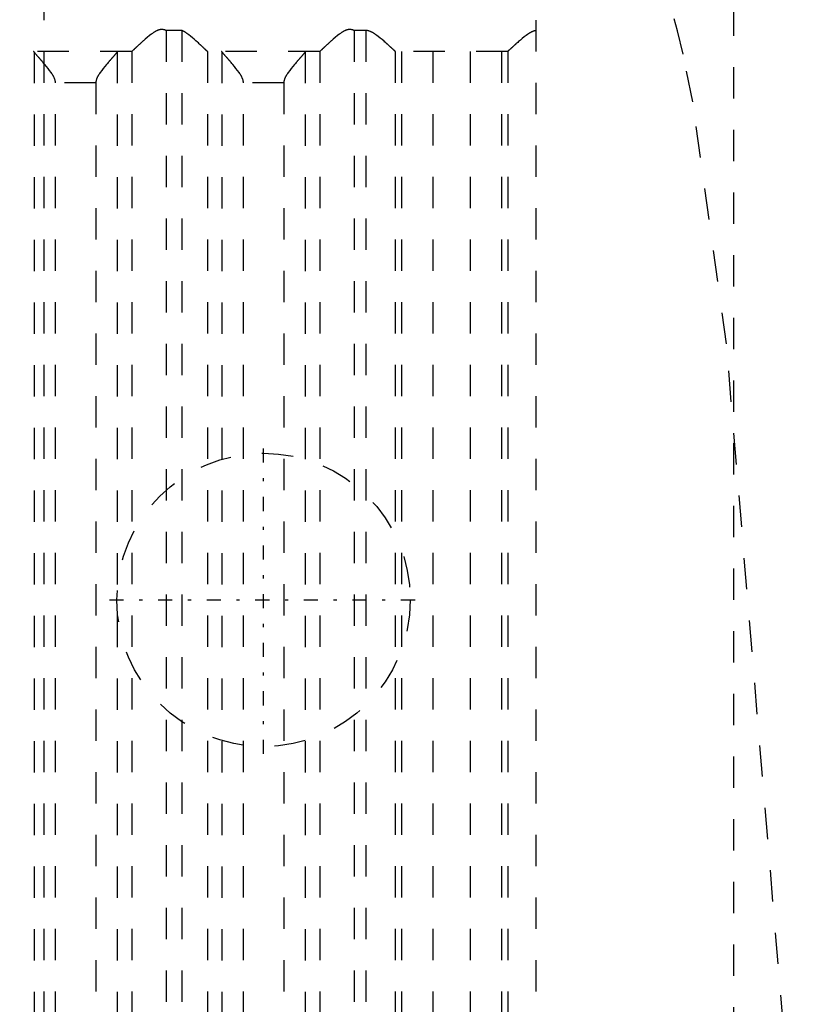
# Model space of a CAD drawing. Extents: x -100 to 100, y -99 to 429.
# Tile 9 of 14: x 7 to 32, y 52 to 84. Entities that reach past the tile are written whole.
import ezdxf

# ---------------------------------------------------------------- set-up
doc = ezdxf.new("R2010")
doc.units = 0
doc.linetypes.add('CENTER', pattern=[1.5, 0.45, -0.5, 0.05, -0.5])
doc.linetypes.add('DASHED', pattern=[2, 1, -1])
doc.layers.add('AM_3', color=7, linetype='DASHED')
doc.layers.add('AM_7', color=7, linetype='CENTER')

msp = doc.modelspace()

# ---------------------------------------------------------------- linework, layer by layer
at = {"layer": 'AM_3', "color": 6, "linetype": 'DASHED'}
for p, q in [((8, -32.5), (8, 380)), ((30, 106), (30, 42)), ((23.7, 36.5), (23.7, 83.517)), ((12.392, 83.174), (11.891, 83.174)), ((11.891, 83.174), (11.891, 36.5)), ((12.392, 83.174), (12.392, 36.5)), ((18.26, 83.174), (17.891, 83.174)), ((17.891, 83.174), (17.891, 36.5)), ((18.26, 83.174), (18.26, 36.5)), ((10.79, 82.5), (7.217, 82.5)), ((7.674, 82.49), (7.674, 36.51)), ((10.333, 82.49), (10.333, 36.51)), ((10.797, 82.503), (10.797, 36.5)), ((13.21, 82.503), (13.21, 36.5)), ((16.79, 82.5), (13.217, 82.5)), ((13.674, 82.49), (13.674, 36.51)), ((16.333, 82.49), (16.333, 36.51)), ((16.797, 82.503), (16.797, 36.5)), ((19.206, 82.503), (19.206, 36.5)), ((22.787, 82.5), (19.213, 82.5)), ((19.404, 82.5), (19.404, 36.5)), ((20.4, 82.5), (20.4, 36.5)), ((21.6, 82.5), (21.6, 36.5)), ((22.596, 82.5), (22.596, 36.5)), ((22.794, 82.503), (22.794, 36.5)), ((9.649, 81.5), (8.358, 81.5)), ((8.358, 37.5), (8.358, 81.5)), ((9.649, 81.5), (9.649, 37.5)), ((15.649, 81.5), (14.358, 81.5)), ((14.358, 37.5), (14.358, 81.5)), ((15.649, 81.5), (15.649, 37.5))]:
    msp.add_line(p, q, dxfattribs=at)
for points in [[(32.483, 36.5, 0), (31.591, 51.389, 0), (29.774, 73.176, 0), (28.7, 80.892, 0), (28.391, 82.414, 0), (28.211, 83.162, 0), (28.16, 83.357, 0), (28.108, 83.543, 0)], [(11.891, 83.174, 0), (11.884, 83.176, 0), (11.871, 83.182, 0), (11.857, 83.187, 0), (11.85, 83.189, 0), (11.843, 83.191, 0), (11.828, 83.195, 0), (11.814, 83.198, 0), (11.799, 83.201, 0), (11.783, 83.203, 0), (11.768, 83.204, 0), (11.76, 83.204, 0), (11.751, 83.204, 0), (11.735, 83.204, 0), (11.72, 83.202, 0), (11.705, 83.2, 0), (11.69, 83.198, 0), (11.675, 83.194, 0), (11.668, 83.192, 0), (11.661, 83.19, 0), (11.647, 83.186, 0), (11.633, 83.181, 0), (11.626, 83.178, 0), (11.619, 83.175, 0), (11.606, 83.17, 0), (11.592, 83.163, 0), (11.586, 83.16, 0), (11.579, 83.157, 0), (11.566, 83.15, 0), (11.553, 83.143, 0), (11.54, 83.136, 0), (11.527, 83.128, 0), (11.514, 83.12, 0), (11.508, 83.116, 0), (11.502, 83.112, 0), (11.489, 83.104, 0), (11.476, 83.096, 0), (11.464, 83.087, 0), (11.452, 83.078, 0), (11.439, 83.069, 0), (11.433, 83.065, 0), (11.427, 83.06, 0), (11.414, 83.051, 0), (11.402, 83.042, 0), (11.36, 83.009, 0), (11.288, 82.95, 0), (11.219, 82.891, 0), (11.186, 82.862, 0), (11.18, 82.857, 0), (11.17, 82.847, 0), (11.159, 82.838, 0), (11.154, 82.833, 0), (11.148, 82.828, 0), (11.138, 82.819, 0), (11.127, 82.81, 0), (11.117, 82.8, 0), (11.107, 82.791, 0), (11.097, 82.782, 0), (11.092, 82.777, 0), (11.087, 82.773, 0), (11.077, 82.764, 0), (11.068, 82.755, 0), (11.058, 82.747, 0), (11.048, 82.738, 0), (11.039, 82.729, 0), (11.034, 82.725, 0), (11.03, 82.72, 0), (11.02, 82.712, 0), (11.011, 82.703, 0), (11.002, 82.695, 0), (10.993, 82.687, 0), (10.984, 82.678, 0), (10.98, 82.674, 0), (10.975, 82.67, 0), (10.966, 82.662, 0), (10.958, 82.654, 0), (10.95, 82.646, 0), (10.941, 82.639, 0), (10.933, 82.631, 0), (10.929, 82.627, 0), (10.925, 82.624, 0), (10.918, 82.616, 0), (10.91, 82.609, 0), (10.903, 82.603, 0), (10.896, 82.596, 0), (10.889, 82.589, 0), (10.885, 82.586, 0), (10.882, 82.583, 0), (10.875, 82.577, 0), (10.869, 82.571, 0), (10.866, 82.568, 0), (10.863, 82.565, 0), (10.857, 82.56, 0), (10.851, 82.554, 0), (10.849, 82.552, 0), (10.846, 82.549, 0), (10.841, 82.544, 0), (10.836, 82.54, 0), (10.831, 82.535, 0), (10.827, 82.531, 0), (10.823, 82.527, 0), (10.821, 82.526, 0), (10.819, 82.524, 0), (10.815, 82.52, 0), (10.812, 82.517, 0), (10.809, 82.514, 0), (10.806, 82.512, 0), (10.803, 82.509, 0), (10.802, 82.508, 0), (10.801, 82.507, 0), (10.799, 82.505, 0), (10.797, 82.504, 0), (10.797, 82.503, 0)], [(13.21, 82.503, 0), (13.21, 82.504, 0), (13.208, 82.505, 0), (13.207, 82.506, 0), (13.206, 82.507, 0), (13.205, 82.508, 0), (13.203, 82.51, 0), (13.201, 82.512, 0), (13.199, 82.514, 0), (13.196, 82.516, 0), (13.193, 82.519, 0), (13.192, 82.52, 0), (13.191, 82.522, 0), (13.187, 82.524, 0), (13.184, 82.527, 0), (13.181, 82.531, 0), (13.177, 82.534, 0), (13.173, 82.537, 0), (13.172, 82.539, 0), (13.17, 82.541, 0), (13.165, 82.545, 0), (13.161, 82.549, 0), (13.159, 82.551, 0), (13.157, 82.553, 0), (13.152, 82.558, 0), (13.147, 82.562, 0), (13.145, 82.564, 0), (13.142, 82.567, 0), (13.137, 82.571, 0), (13.132, 82.576, 0), (13.127, 82.581, 0), (13.121, 82.586, 0), (13.116, 82.592, 0), (13.113, 82.594, 0), (13.11, 82.597, 0), (13.104, 82.603, 0), (13.098, 82.608, 0), (13.092, 82.614, 0), (13.085, 82.62, 0), (13.079, 82.626, 0), (13.076, 82.629, 0), (13.072, 82.632, 0), (13.066, 82.639, 0), (13.059, 82.645, 0), (13.052, 82.651, 0), (13.045, 82.658, 0), (13.038, 82.664, 0), (13.034, 82.668, 0), (13.031, 82.671, 0), (13.024, 82.678, 0), (13.016, 82.685, 0), (13.009, 82.691, 0), (13.001, 82.698, 0), (12.994, 82.705, 0), (12.99, 82.709, 0), (12.986, 82.712, 0), (12.978, 82.72, 0), (12.971, 82.727, 0), (12.943, 82.752, 0), (12.919, 82.774, 0), (12.894, 82.796, 0), (12.842, 82.843, 0), (12.788, 82.891, 0), (12.731, 82.94, 0), (12.673, 82.988, 0), (12.613, 83.036, 0), (12.582, 83.059, 0), (12.552, 83.081, 0), (12.516, 83.106, 0), (12.505, 83.112, 0), (12.495, 83.119, 0), (12.489, 83.122, 0), (12.484, 83.126, 0), (12.474, 83.132, 0), (12.463, 83.138, 0), (12.452, 83.144, 0), (12.442, 83.15, 0), (12.431, 83.156, 0), (12.425, 83.158, 0), (12.42, 83.161, 0), (12.409, 83.166, 0), (12.398, 83.171, 0), (12.392, 83.174, 0)], [(17.891, 83.174, 0), (17.884, 83.176, 0), (17.871, 83.182, 0), (17.857, 83.187, 0), (17.85, 83.189, 0), (17.843, 83.191, 0), (17.828, 83.195, 0), (17.814, 83.198, 0), (17.799, 83.201, 0), (17.783, 83.203, 0), (17.768, 83.204, 0), (17.76, 83.204, 0), (17.751, 83.204, 0), (17.735, 83.204, 0), (17.72, 83.202, 0), (17.705, 83.2, 0), (17.69, 83.198, 0), (17.675, 83.194, 0), (17.668, 83.192, 0), (17.661, 83.19, 0), (17.647, 83.186, 0), (17.633, 83.181, 0), (17.626, 83.178, 0), (17.619, 83.175, 0), (17.606, 83.17, 0), (17.592, 83.163, 0), (17.586, 83.16, 0), (17.579, 83.157, 0), (17.566, 83.15, 0), (17.553, 83.143, 0), (17.54, 83.136, 0), (17.527, 83.128, 0), (17.514, 83.12, 0), (17.508, 83.116, 0), (17.502, 83.112, 0), (17.489, 83.104, 0), (17.476, 83.096, 0), (17.464, 83.087, 0), (17.452, 83.078, 0), (17.439, 83.069, 0), (17.433, 83.065, 0), (17.427, 83.06, 0), (17.414, 83.051, 0), (17.402, 83.042, 0), (17.36, 83.009, 0), (17.288, 82.95, 0), (17.219, 82.891, 0), (17.186, 82.862, 0), (17.18, 82.857, 0), (17.17, 82.847, 0), (17.159, 82.838, 0), (17.154, 82.833, 0), (17.148, 82.828, 0), (17.138, 82.819, 0), (17.127, 82.81, 0), (17.117, 82.8, 0), (17.107, 82.791, 0), (17.097, 82.782, 0), (17.092, 82.777, 0), (17.087, 82.773, 0), (17.077, 82.764, 0), (17.068, 82.755, 0), (17.058, 82.747, 0), (17.048, 82.738, 0), (17.039, 82.729, 0), (17.034, 82.725, 0), (17.03, 82.72, 0), (17.02, 82.712, 0), (17.011, 82.703, 0), (17.002, 82.695, 0), (16.993, 82.687, 0), (16.984, 82.678, 0), (16.98, 82.674, 0), (16.975, 82.67, 0), (16.966, 82.662, 0), (16.958, 82.654, 0), (16.95, 82.646, 0), (16.941, 82.639, 0), (16.933, 82.631, 0), (16.929, 82.627, 0), (16.925, 82.624, 0), (16.918, 82.616, 0), (16.91, 82.609, 0), (16.903, 82.603, 0), (16.896, 82.596, 0), (16.889, 82.589, 0), (16.885, 82.586, 0), (16.882, 82.583, 0), (16.875, 82.577, 0), (16.869, 82.571, 0), (16.866, 82.568, 0), (16.863, 82.565, 0), (16.857, 82.56, 0), (16.851, 82.554, 0), (16.849, 82.552, 0), (16.846, 82.549, 0), (16.841, 82.544, 0), (16.836, 82.54, 0), (16.831, 82.535, 0), (16.827, 82.531, 0), (16.823, 82.527, 0), (16.821, 82.526, 0), (16.819, 82.524, 0), (16.815, 82.52, 0), (16.812, 82.517, 0), (16.809, 82.514, 0), (16.806, 82.512, 0), (16.803, 82.509, 0), (16.802, 82.508, 0), (16.801, 82.507, 0), (16.799, 82.505, 0), (16.797, 82.504, 0), (16.797, 82.503, 0)], [(19.206, 82.503, 0), (19.206, 82.504, 0), (19.204, 82.505, 0), (19.202, 82.507, 0), (19.202, 82.507, 0), (19.201, 82.508, 0), (19.198, 82.51, 0), (19.196, 82.513, 0), (19.193, 82.515, 0), (19.19, 82.518, 0), (19.187, 82.52, 0), (19.186, 82.522, 0), (19.184, 82.523, 0), (19.181, 82.527, 0), (19.177, 82.53, 0), (19.173, 82.534, 0), (19.169, 82.538, 0), (19.165, 82.542, 0), (19.162, 82.544, 0), (19.16, 82.546, 0), (19.155, 82.55, 0), (19.151, 82.555, 0), (19.148, 82.557, 0), (19.145, 82.559, 0), (19.14, 82.564, 0), (19.135, 82.569, 0), (19.132, 82.572, 0), (19.129, 82.575, 0), (19.123, 82.58, 0), (19.117, 82.586, 0), (19.111, 82.591, 0), (19.105, 82.597, 0), (19.098, 82.603, 0), (19.095, 82.606, 0), (19.092, 82.609, 0), (19.085, 82.616, 0), (19.078, 82.622, 0), (19.071, 82.629, 0), (19.063, 82.635, 0), (19.056, 82.642, 0), (19.052, 82.645, 0), (19.049, 82.649, 0), (19.041, 82.656, 0), (19.033, 82.663, 0), (19.025, 82.67, 0), (19.018, 82.677, 0), (19.009, 82.685, 0), (19.005, 82.688, 0), (19.001, 82.692, 0), (18.993, 82.7, 0), (18.985, 82.707, 0), (18.976, 82.715, 0), (18.968, 82.722, 0), (18.96, 82.73, 0), (18.955, 82.734, 0), (18.951, 82.738, 0), (18.942, 82.745, 0), (18.934, 82.753, 0), (18.925, 82.761, 0), (18.916, 82.769, 0), (18.907, 82.777, 0), (18.903, 82.781, 0), (18.898, 82.785, 0), (18.889, 82.793, 0), (18.88, 82.801, 0), (18.875, 82.805, 0), (18.847, 82.83, 0), (18.787, 82.881, 0), (18.725, 82.933, 0), (18.66, 82.985, 0), (18.621, 83.014, 0), (18.61, 83.022, 0), (18.599, 83.03, 0), (18.593, 83.034, 0), (18.588, 83.038, 0), (18.576, 83.046, 0), (18.565, 83.054, 0), (18.554, 83.061, 0), (18.542, 83.069, 0), (18.531, 83.076, 0), (18.525, 83.08, 0), (18.519, 83.084, 0), (18.508, 83.091, 0), (18.496, 83.098, 0), (18.49, 83.101, 0), (18.484, 83.104, 0), (18.473, 83.111, 0), (18.461, 83.117, 0), (18.455, 83.12, 0), (18.449, 83.123, 0), (18.437, 83.129, 0), (18.425, 83.135, 0), (18.412, 83.14, 0), (18.4, 83.145, 0), (18.387, 83.15, 0), (18.381, 83.152, 0), (18.375, 83.154, 0), (18.362, 83.158, 0), (18.349, 83.162, 0), (18.336, 83.165, 0), (18.323, 83.168, 0), (18.309, 83.17, 0), (18.302, 83.171, 0), (18.295, 83.172, 0), (18.281, 83.173, 0), (18.267, 83.174, 0), (18.26, 83.174, 0)], [(23.7, 83.171, 0), (23.693, 83.17, 0), (23.68, 83.168, 0), (23.667, 83.166, 0), (23.661, 83.164, 0), (23.654, 83.163, 0), (23.642, 83.159, 0), (23.629, 83.155, 0), (23.617, 83.151, 0), (23.605, 83.147, 0), (23.593, 83.142, 0), (23.587, 83.14, 0), (23.581, 83.137, 0), (23.569, 83.132, 0), (23.557, 83.126, 0), (23.545, 83.12, 0), (23.534, 83.114, 0), (23.522, 83.108, 0), (23.516, 83.105, 0), (23.511, 83.101, 0), (23.499, 83.095, 0), (23.488, 83.088, 0), (23.482, 83.085, 0), (23.477, 83.081, 0), (23.465, 83.074, 0), (23.454, 83.067, 0), (23.449, 83.063, 0), (23.443, 83.059, 0), (23.432, 83.052, 0), (23.421, 83.044, 0), (23.383, 83.017, 0), (23.319, 82.968, 0), (23.256, 82.917, 0), (23.196, 82.867, 0), (23.139, 82.818, 0), (23.112, 82.794, 0), (23.085, 82.77, 0), (23.055, 82.744, 0), (23.047, 82.736, 0), (23.039, 82.728, 0), (23.035, 82.725, 0), (23.031, 82.721, 0), (23.022, 82.714, 0), (23.014, 82.706, 0), (23.006, 82.699, 0), (22.998, 82.692, 0), (22.99, 82.684, 0), (22.986, 82.681, 0), (22.982, 82.677, 0), (22.975, 82.67, 0), (22.967, 82.663, 0), (22.96, 82.656, 0), (22.952, 82.65, 0), (22.945, 82.643, 0), (22.941, 82.64, 0), (22.938, 82.636, 0), (22.931, 82.63, 0), (22.924, 82.623, 0), (22.917, 82.617, 0), (22.91, 82.611, 0), (22.904, 82.605, 0), (22.9, 82.602, 0), (22.897, 82.599, 0), (22.891, 82.593, 0), (22.885, 82.588, 0), (22.879, 82.582, 0), (22.873, 82.577, 0), (22.868, 82.572, 0), (22.865, 82.569, 0), (22.862, 82.567, 0), (22.857, 82.562, 0), (22.852, 82.557, 0), (22.85, 82.555, 0), (22.847, 82.553, 0), (22.843, 82.548, 0), (22.838, 82.544, 0), (22.836, 82.542, 0), (22.834, 82.54, 0), (22.83, 82.536, 0), (22.826, 82.533, 0), (22.822, 82.529, 0), (22.818, 82.526, 0), (22.815, 82.523, 0), (22.813, 82.521, 0), (22.812, 82.52, 0), (22.809, 82.517, 0), (22.806, 82.515, 0), (22.804, 82.512, 0), (22.801, 82.51, 0), (22.799, 82.508, 0), (22.798, 82.507, 0), (22.797, 82.506, 0), (22.796, 82.505, 0), (22.794, 82.504, 0), (22.794, 82.503, 0)], [(7.674, 82.49, 0), (7.672, 82.493, 0), (7.668, 82.498, 0), (7.664, 82.5, 0), (7.662, 82.5, 0)], [(8.358, 81.5, 0), (8.358, 81.508, 0), (8.357, 81.522, 0), (8.356, 81.537, 0), (8.355, 81.544, 0), (8.354, 81.551, 0), (8.351, 81.565, 0), (8.349, 81.578, 0), (8.345, 81.592, 0), (8.342, 81.605, 0), (8.337, 81.617, 0), (8.335, 81.624, 0), (8.333, 81.63, 0), (8.328, 81.643, 0), (8.323, 81.655, 0), (8.318, 81.667, 0), (8.312, 81.679, 0), (8.306, 81.691, 0), (8.303, 81.697, 0), (8.3, 81.703, 0), (8.294, 81.715, 0), (8.288, 81.726, 0), (8.284, 81.732, 0), (8.281, 81.738, 0), (8.274, 81.75, 0), (8.267, 81.761, 0), (8.264, 81.767, 0), (8.26, 81.772, 0), (8.253, 81.784, 0), (8.246, 81.795, 0), (8.219, 81.834, 0), (8.171, 81.9, 0), (8.121, 81.965, 0), (8.069, 82.028, 0), (8.017, 82.09, 0), (7.992, 82.119, 0), (7.967, 82.149, 0), (7.938, 82.182, 0), (7.93, 82.191, 0), (7.922, 82.201, 0), (7.918, 82.205, 0), (7.914, 82.21, 0), (7.906, 82.219, 0), (7.898, 82.228, 0), (7.89, 82.237, 0), (7.883, 82.246, 0), (7.875, 82.254, 0), (7.871, 82.259, 0), (7.867, 82.263, 0), (7.86, 82.271, 0), (7.853, 82.28, 0), (7.845, 82.288, 0), (7.838, 82.296, 0), (7.831, 82.304, 0), (7.828, 82.308, 0), (7.824, 82.312, 0), (7.817, 82.32, 0), (7.811, 82.328, 0), (7.804, 82.335, 0), (7.797, 82.343, 0), (7.791, 82.35, 0), (7.788, 82.354, 0), (7.784, 82.357, 0), (7.778, 82.365, 0), (7.772, 82.372, 0), (7.766, 82.379, 0), (7.76, 82.386, 0), (7.754, 82.392, 0), (7.751, 82.396, 0), (7.749, 82.399, 0), (7.743, 82.405, 0), (7.738, 82.411, 0), (7.735, 82.414, 0), (7.732, 82.417, 0), (7.727, 82.423, 0), (7.723, 82.429, 0), (7.72, 82.432, 0), (7.718, 82.435, 0), (7.713, 82.44, 0), (7.709, 82.445, 0), (7.705, 82.45, 0), (7.701, 82.455, 0), (7.698, 82.459, 0), (7.696, 82.461, 0), (7.694, 82.463, 0), (7.691, 82.467, 0), (7.688, 82.471, 0), (7.685, 82.475, 0), (7.682, 82.478, 0), (7.68, 82.481, 0), (7.679, 82.483, 0), (7.678, 82.484, 0), (7.676, 82.487, 0), (7.675, 82.489, 0), (7.674, 82.49, 0)], [(10.333, 82.49, 0), (10.332, 82.489, 0), (10.331, 82.487, 0), (10.329, 82.484, 0), (10.328, 82.483, 0), (10.327, 82.481, 0), (10.325, 82.478, 0), (10.322, 82.475, 0), (10.319, 82.471, 0), (10.316, 82.467, 0), (10.313, 82.463, 0), (10.311, 82.461, 0), (10.309, 82.459, 0), (10.306, 82.455, 0), (10.302, 82.45, 0), (10.298, 82.445, 0), (10.294, 82.44, 0), (10.289, 82.435, 0), (10.287, 82.432, 0), (10.284, 82.429, 0), (10.28, 82.423, 0), (10.275, 82.417, 0), (10.272, 82.414, 0), (10.269, 82.411, 0), (10.264, 82.405, 0), (10.258, 82.399, 0), (10.256, 82.396, 0), (10.253, 82.392, 0), (10.247, 82.386, 0), (10.241, 82.379, 0), (10.235, 82.372, 0), (10.229, 82.365, 0), (10.223, 82.357, 0), (10.219, 82.354, 0), (10.216, 82.35, 0), (10.21, 82.343, 0), (10.203, 82.335, 0), (10.196, 82.328, 0), (10.19, 82.32, 0), (10.183, 82.312, 0), (10.179, 82.308, 0), (10.176, 82.304, 0), (10.169, 82.296, 0), (10.162, 82.288, 0), (10.154, 82.28, 0), (10.147, 82.271, 0), (10.14, 82.263, 0), (10.136, 82.259, 0), (10.132, 82.254, 0), (10.124, 82.246, 0), (10.117, 82.237, 0), (10.109, 82.228, 0), (10.101, 82.219, 0), (10.093, 82.21, 0), (10.089, 82.205, 0), (10.085, 82.201, 0), (10.077, 82.191, 0), (10.069, 82.182, 0), (10.04, 82.149, 0), (10.015, 82.119, 0), (9.99, 82.09, 0), (9.938, 82.028, 0), (9.886, 81.965, 0), (9.836, 81.9, 0), (9.788, 81.834, 0), (9.761, 81.795, 0), (9.754, 81.784, 0), (9.747, 81.772, 0), (9.743, 81.767, 0), (9.74, 81.761, 0), (9.733, 81.75, 0), (9.726, 81.738, 0), (9.723, 81.732, 0), (9.719, 81.726, 0), (9.713, 81.715, 0), (9.707, 81.703, 0), (9.704, 81.697, 0), (9.701, 81.691, 0), (9.695, 81.679, 0), (9.689, 81.667, 0), (9.684, 81.655, 0), (9.679, 81.643, 0), (9.674, 81.63, 0), (9.672, 81.624, 0), (9.67, 81.617, 0), (9.665, 81.605, 0), (9.662, 81.592, 0), (9.658, 81.578, 0), (9.656, 81.565, 0), (9.653, 81.551, 0), (9.652, 81.544, 0), (9.651, 81.537, 0), (9.65, 81.522, 0), (9.649, 81.508, 0), (9.649, 81.5, 0)], [(10.345, 82.5, 0), (10.343, 82.5, 0), (10.339, 82.498, 0), (10.335, 82.493, 0), (10.333, 82.49, 0)], [(10.797, 82.503, 0), (10.796, 82.502, 0), (10.793, 82.501, 0), (10.791, 82.5, 0), (10.79, 82.5, 0)], [(13.217, 82.5, 0), (13.216, 82.5, 0), (13.214, 82.501, 0), (13.211, 82.502, 0), (13.21, 82.503, 0)], [(13.674, 82.49, 0), (13.672, 82.493, 0), (13.668, 82.498, 0), (13.664, 82.5, 0), (13.662, 82.5, 0)], [(14.358, 81.5, 0), (14.358, 81.508, 0), (14.357, 81.522, 0), (14.356, 81.537, 0), (14.355, 81.544, 0), (14.354, 81.551, 0), (14.351, 81.565, 0), (14.349, 81.578, 0), (14.345, 81.592, 0), (14.342, 81.605, 0), (14.337, 81.617, 0), (14.335, 81.624, 0), (14.333, 81.63, 0), (14.328, 81.643, 0), (14.323, 81.655, 0), (14.318, 81.667, 0), (14.312, 81.679, 0), (14.306, 81.691, 0), (14.303, 81.697, 0), (14.3, 81.703, 0), (14.294, 81.715, 0), (14.288, 81.726, 0), (14.284, 81.732, 0), (14.281, 81.738, 0), (14.274, 81.75, 0), (14.267, 81.761, 0), (14.264, 81.767, 0), (14.26, 81.772, 0), (14.253, 81.784, 0), (14.246, 81.795, 0), (14.219, 81.834, 0), (14.171, 81.9, 0), (14.121, 81.965, 0), (14.069, 82.028, 0), (14.017, 82.09, 0), (13.992, 82.119, 0), (13.967, 82.149, 0), (13.938, 82.182, 0), (13.93, 82.191, 0), (13.922, 82.201, 0), (13.918, 82.205, 0), (13.914, 82.21, 0), (13.906, 82.219, 0), (13.898, 82.228, 0), (13.89, 82.237, 0), (13.883, 82.246, 0), (13.875, 82.254, 0), (13.871, 82.259, 0), (13.867, 82.263, 0), (13.86, 82.271, 0), (13.853, 82.28, 0), (13.845, 82.288, 0), (13.838, 82.296, 0), (13.831, 82.304, 0), (13.828, 82.308, 0), (13.824, 82.312, 0), (13.817, 82.32, 0), (13.811, 82.328, 0), (13.804, 82.335, 0), (13.797, 82.343, 0), (13.791, 82.35, 0), (13.788, 82.354, 0), (13.784, 82.357, 0), (13.778, 82.365, 0), (13.772, 82.372, 0), (13.766, 82.379, 0), (13.76, 82.386, 0), (13.754, 82.392, 0), (13.751, 82.396, 0), (13.749, 82.399, 0), (13.743, 82.405, 0), (13.738, 82.411, 0), (13.735, 82.414, 0), (13.732, 82.417, 0), (13.727, 82.423, 0), (13.723, 82.429, 0), (13.72, 82.432, 0), (13.718, 82.435, 0), (13.713, 82.44, 0), (13.709, 82.445, 0), (13.705, 82.45, 0), (13.701, 82.455, 0), (13.698, 82.459, 0), (13.696, 82.461, 0), (13.694, 82.463, 0), (13.691, 82.467, 0), (13.688, 82.471, 0), (13.685, 82.475, 0), (13.682, 82.478, 0), (13.68, 82.481, 0), (13.679, 82.483, 0), (13.678, 82.484, 0), (13.676, 82.487, 0), (13.675, 82.489, 0), (13.674, 82.49, 0)], [(16.333, 82.49, 0), (16.332, 82.489, 0), (16.331, 82.487, 0), (16.329, 82.484, 0), (16.328, 82.483, 0), (16.327, 82.481, 0), (16.325, 82.478, 0), (16.322, 82.475, 0), (16.319, 82.471, 0), (16.316, 82.467, 0), (16.313, 82.463, 0), (16.311, 82.461, 0), (16.309, 82.459, 0), (16.306, 82.455, 0), (16.302, 82.45, 0), (16.298, 82.445, 0), (16.294, 82.44, 0), (16.289, 82.435, 0), (16.287, 82.432, 0), (16.284, 82.429, 0), (16.28, 82.423, 0), (16.275, 82.417, 0), (16.272, 82.414, 0), (16.269, 82.411, 0), (16.264, 82.405, 0), (16.258, 82.399, 0), (16.256, 82.396, 0), (16.253, 82.392, 0), (16.247, 82.386, 0), (16.241, 82.379, 0), (16.235, 82.372, 0), (16.229, 82.365, 0), (16.223, 82.357, 0), (16.219, 82.354, 0), (16.216, 82.35, 0), (16.21, 82.343, 0), (16.203, 82.335, 0), (16.196, 82.328, 0), (16.19, 82.32, 0), (16.183, 82.312, 0), (16.179, 82.308, 0), (16.176, 82.304, 0), (16.169, 82.296, 0), (16.162, 82.288, 0), (16.154, 82.28, 0), (16.147, 82.271, 0), (16.14, 82.263, 0), (16.136, 82.259, 0), (16.132, 82.254, 0), (16.124, 82.246, 0), (16.117, 82.237, 0), (16.109, 82.228, 0), (16.101, 82.219, 0), (16.093, 82.21, 0), (16.089, 82.205, 0), (16.085, 82.201, 0), (16.077, 82.191, 0), (16.069, 82.182, 0), (16.04, 82.149, 0), (16.015, 82.119, 0), (15.99, 82.09, 0), (15.938, 82.028, 0), (15.886, 81.965, 0), (15.836, 81.9, 0), (15.788, 81.834, 0), (15.761, 81.795, 0), (15.754, 81.784, 0), (15.747, 81.772, 0), (15.743, 81.767, 0), (15.74, 81.761, 0), (15.733, 81.75, 0), (15.726, 81.738, 0), (15.723, 81.732, 0), (15.719, 81.726, 0), (15.713, 81.715, 0), (15.707, 81.703, 0), (15.704, 81.697, 0), (15.701, 81.691, 0), (15.695, 81.679, 0), (15.689, 81.667, 0), (15.684, 81.655, 0), (15.679, 81.643, 0), (15.674, 81.63, 0), (15.672, 81.624, 0), (15.67, 81.617, 0), (15.665, 81.605, 0), (15.662, 81.592, 0), (15.658, 81.578, 0), (15.656, 81.565, 0), (15.653, 81.551, 0), (15.652, 81.544, 0), (15.651, 81.537, 0), (15.65, 81.522, 0), (15.649, 81.508, 0), (15.649, 81.5, 0)], [(16.345, 82.5, 0), (16.343, 82.5, 0), (16.339, 82.498, 0), (16.335, 82.493, 0), (16.333, 82.49, 0)], [(16.797, 82.503, 0), (16.796, 82.502, 0), (16.793, 82.501, 0), (16.791, 82.5, 0), (16.79, 82.5, 0)], [(19.213, 82.5, 0), (19.212, 82.5, 0), (19.21, 82.501, 0), (19.208, 82.502, 0), (19.206, 82.503, 0)], [(22.794, 82.503, 0), (22.792, 82.502, 0), (22.79, 82.501, 0), (22.788, 82.5, 0), (22.787, 82.5, 0)]]:
    msp.add_polyline3d(points, dxfattribs=at)
msp.add_circle((15, 65), 4.681, dxfattribs=at)
at = {"layer": 'AM_7', "color": 4, "linetype": 'CENTER'}
for p, q in [((15, 60.085), (15, 69.915)), ((10.085, 65), (19.915, 65))]:
    msp.add_line(p, q, dxfattribs=at)

doc.saveas('drawing.dxf')
